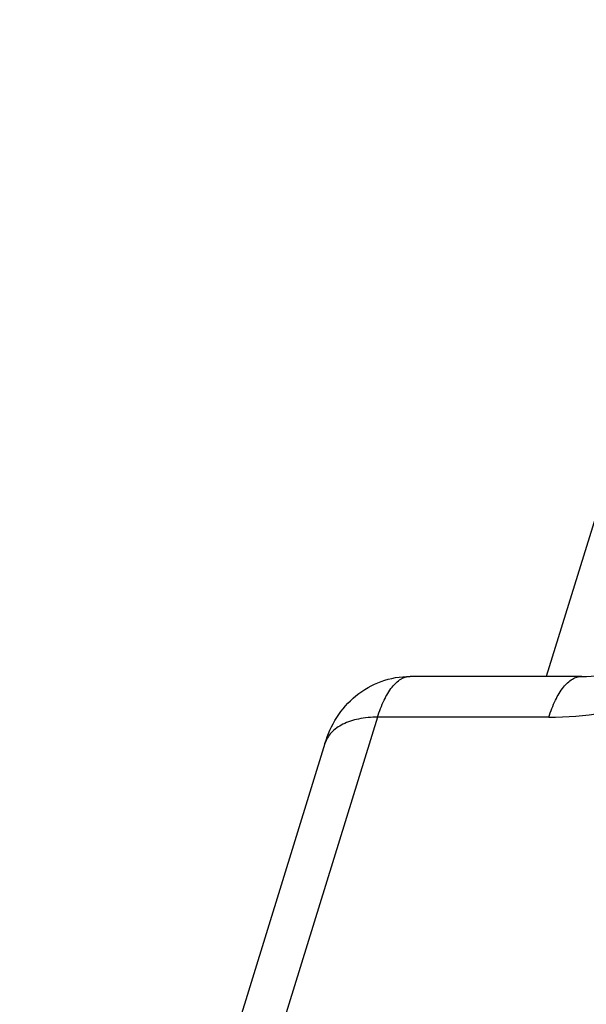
# Model space of a CAD drawing. Header units: millimetres. Extents: x 0 to 594, y 0 to 420.
# Tile 39 of 104: x 160 to 170, y 141 to 157. Entities that reach past the tile are written whole.
import ezdxf

# ---------------------------------------------------------------- set-up
doc = ezdxf.new("R2010")
doc.units = ezdxf.units.MM
doc.header["$LTSCALE"] = 32.67
doc.layers.get('0').update_dxf_attribs({"linetype": 'CONTINUOUS'})

msp = doc.modelspace()

# ---------------------------------------------------------------- linework, layer by layer
at = {"color": 7, "linetype": 'CONTINUOUS'}
for p, q in [((172.56416, 157.38544), (169.17746, 146.42598)), ((169.77031, 146.42598), (166.90465, 146.42598)), ((165.48305, 145.30428), (160.38907, 128.82017))]:
    msp.add_line(p, q, dxfattribs=at)
at = {"color": 9, "linetype": 'CONTINUOUS'}
for p, q in [((166.36106, 145.74487), (161.26709, 129.26076)), ((169.22118, 145.74487), (166.36106, 145.74487))]:
    msp.add_line(p, q, dxfattribs=at)
for points, knots in [([(169.22118, 145.74487), (169.82077, 145.74487), (171.04773, 145.95512), (172.70857, 146.76016), (174.04586, 147.95302), (174.62958, 148.97535), (174.79032, 149.4955)], [0, 0, 0, 0, 0.25319949, 0.51615805, 0.77009927, 1, 1, 1, 1]), ([(166.36106, 145.74487), (166.39127, 145.84263), (166.45667, 146.01826), (166.5847, 146.23797), (166.73109, 146.38551), (166.85112, 146.42598), (166.90466, 146.42598)], [0, 0, 0, 0, 0.3340039, 0.60915783, 0.82522416, 1, 1, 1, 1]), ([(169.22123, 145.74487), (169.25145, 145.84267), (169.31712, 146.01847), (169.44626, 146.23836), (169.59471, 146.3859), (169.71603, 146.42598), (169.77031, 146.42598)], [0, 0, 0, 0, 0.33262835, 0.60714322, 0.82362154, 1, 1, 1, 1]), ([(166.36106, 145.74487), (166.25538, 145.74487), (166.05635, 145.72808), (165.78887, 145.64407), (165.58506, 145.50437), (165.50382, 145.3715), (165.48305, 145.30429)], [0, 0, 0, 0, 0.30379097, 0.56996578, 0.79776646, 1, 1, 1, 1])]:
    msp.add_open_spline(points, degree=3, knots=knots, dxfattribs=at)
at = {"color": 7, "linetype": 'CONTINUOUS'}
for points, knots in [([(169.77031, 146.42598), (170.18534, 146.42598), (171.05067, 146.58042), (172.21684, 147.1424), (173.01694, 147.84356), (173.44118, 148.46241), (173.57552, 148.76529), (173.61962, 148.908)], [0, 0, 0, 0, 0.25776337, 0.53595312, 0.79586748, 0.9072326, 1, 1, 1, 1]), ([(165.48306, 145.30428), (165.53009, 145.45646), (165.66184, 145.75319), (165.98479, 146.12257), (166.4144, 146.36861), (166.74217, 146.42599), (166.9049, 146.42598)], [0, 0, 0, 0, 0.24689243, 0.49628584, 0.74776324, 1, 1, 1, 1])]:
    msp.add_open_spline(points, degree=3, knots=knots, dxfattribs=at)

doc.saveas('drawing.dxf')
